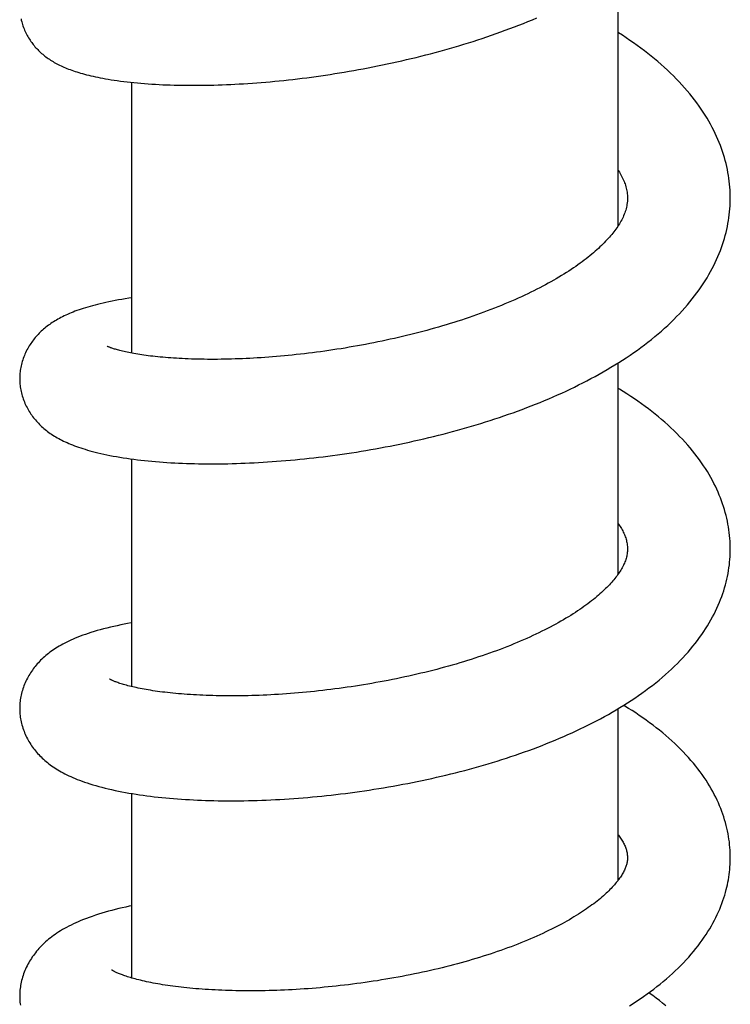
# Model space of a CAD drawing. Header units: millimetres. Extents: x 160 to 318, y 73 to 291.
# Tile 32 of 129: x 189.76 to 193.56, y 127.65 to 132.91. Entities that reach past the tile are written whole.
import ezdxf

# ---------------------------------------------------------------- set-up
doc = ezdxf.new("R2010")
doc.units = ezdxf.units.MM
doc.header["$LTSCALE"] = 30.734
doc.layers.get('0').update_dxf_attribs({"linetype": 'CONTINUOUS'})

msp = doc.modelspace()

# ---------------------------------------------------------------- linework, layer by layer
at = {"color": 7, "linetype": 'Continuous'}
for p, q in [((192.9596, 131.8062), (192.9596, 133.1456)), ((190.3596, 131.1256), (190.3596, 132.5723)), ((192.9596, 129.9452), (192.9596, 131.0736)), ((190.3596, 129.3439), (190.3596, 130.5602)), ((192.9596, 128.3096), (192.9596, 129.2262)), ((190.3596, 127.7873), (190.3596, 128.7728))]:
    msp.add_line(p, q, dxfattribs=at)
for points in [[(189.7667, 132.9117), (189.7684, 132.9042), (189.7703, 132.8966), (189.7725, 132.889), (189.7748, 132.8815), (189.7773, 132.874), (189.78, 132.8665), (189.7829, 132.8591), (189.786, 132.8518), (189.7892, 132.8446), (189.7926, 132.8375), (189.7961, 132.8305), (189.7997, 132.8237), (189.8035, 132.817), (189.8073, 132.8105), (189.8113, 132.8041), (189.8154, 132.7978), (189.8195, 132.7917), (189.8237, 132.7858), (189.828, 132.78), (189.8324, 132.7743), (189.8369, 132.7688), (189.8415, 132.7633), (189.8462, 132.758), (189.851, 132.7527), (189.856, 132.7475), (189.861, 132.7424), (189.8663, 132.7373), (189.8716, 132.7323), (189.8771, 132.7274), (189.8827, 132.7226), (189.8883, 132.7178), (189.8941, 132.7132), (189.9, 132.7087), (189.906, 132.7043), (189.9121, 132.6999), (189.9184, 132.6957), (189.9247, 132.6915), (189.9312, 132.6874), (189.9378, 132.6834), (189.9446, 132.6794), (189.9515, 132.6756), (189.9586, 132.6717), (189.9658, 132.668), (189.9731, 132.6644), (189.9806, 132.6608), (189.9882, 132.6573), (189.9961, 132.6538), (190.0041, 132.6504), (190.0123, 132.6471), (190.0207, 132.6438), (190.0292, 132.6405), (190.0381, 132.6373), (190.0471, 132.6342), (190.0563, 132.6311), (190.0658, 132.628), (190.0756, 132.625), (190.0856, 132.622), (190.0958, 132.6191), (190.1064, 132.6162), (190.1173, 132.6133), (190.1285, 132.6105), (190.1401, 132.6077), (190.152, 132.605), (190.1644, 132.6022), (190.1771, 132.5996), (190.1904, 132.5969), (190.2041, 132.5943), (190.2185, 132.5917), (190.2334, 132.5891), (190.2489, 132.5866), (190.265, 132.5841), (190.2816, 132.5817), (190.2987, 132.5794), (190.3162, 132.5772), (190.3341, 132.575), (190.3523, 132.573), (190.3707, 132.5711), (190.3893, 132.5694), (190.4081, 132.5677), (190.4271, 132.5662), (190.4462, 132.5648), (190.4655, 132.5635), (190.485, 132.5623), (190.5047, 132.5613), (190.5246, 132.5603), (190.5446, 132.5595), (190.5649, 132.5588), (190.5853, 132.5582), (190.6059, 132.5577), (190.6266, 132.5573), (190.6475, 132.5571), (190.6686, 132.5569), (190.6897, 132.5569), (190.7111, 132.5569), (190.7326, 132.5571), (190.7543, 132.5574), (190.7761, 132.5579), (190.7981, 132.5584), (190.8203, 132.559), (190.8426, 132.5598), (190.8651, 132.5607), (190.8878, 132.5617), (190.9106, 132.5628), (190.9336, 132.5641), (190.9568, 132.5655), (190.9802, 132.567), (191.0037, 132.5686), (191.0273, 132.5703), (191.0511, 132.5722), (191.075, 132.5742), (191.0991, 132.5763), (191.1233, 132.5785), (191.1476, 132.5809), (191.1719, 132.5834), (191.1964, 132.586), (191.221, 132.5888), (191.2457, 132.5916), (191.2704, 132.5946), (191.2952, 132.5977), (191.3201, 132.601), (191.345, 132.6044), (191.3699, 132.6079), (191.3949, 132.6115), (191.42, 132.6152), (191.445, 132.6191), (191.4702, 132.6231), (191.4954, 132.6273), (191.5206, 132.6316), (191.546, 132.636), (191.5714, 132.6405), (191.5968, 132.6452), (191.6224, 132.6501), (191.648, 132.6551), (191.6736, 132.6602), (191.6993, 132.6654), (191.725, 132.6708), (191.7507, 132.6764), (191.7765, 132.6821), (191.8022, 132.6879), (191.828, 132.6939), (191.8537, 132.7), (191.8794, 132.7062), (191.9051, 132.7126), (191.9307, 132.7191), (191.9563, 132.7257), (191.9819, 132.7325), (192.0073, 132.7394), (192.0328, 132.7464), (192.0581, 132.7536), (192.0834, 132.7609), (192.1086, 132.7684), (192.1337, 132.776), (192.1587, 132.7837), (192.1837, 132.7916), (192.2086, 132.7996), (192.2334, 132.8077), (192.2582, 132.816), (192.2828, 132.8245), (192.3075, 132.8331), (192.332, 132.8419), (192.3564, 132.8508), (192.3808, 132.8598), (192.405, 132.869), (192.4292, 132.8784), (192.4533, 132.8879), (192.4772, 132.8975), (192.501, 132.9073), (192.5247, 132.9172)], [(193.5595, 131.9541), (193.5594, 131.9651), (193.559, 131.9809), (193.5583, 131.9966), (193.5572, 132.0124), (193.5558, 132.0282), (193.5541, 132.044), (193.552, 132.0599), (193.5496, 132.0757), (193.5468, 132.0916), (193.5437, 132.1075), (193.5402, 132.1235), (193.5364, 132.1394), (193.5323, 132.1554), (193.5278, 132.1714), (193.5229, 132.1875), (193.5177, 132.2035), (193.5121, 132.2195), (193.5061, 132.2356), (193.4998, 132.2517), (193.4931, 132.2678), (193.486, 132.2839), (193.4785, 132.3), (193.4706, 132.3162), (193.4623, 132.3323), (193.4536, 132.3485), (193.4445, 132.3648), (193.4349, 132.381), (193.4249, 132.3973), (193.4145, 132.4136), (193.4036, 132.4299), (193.3923, 132.4462), (193.3805, 132.4625), (193.3683, 132.4787), (193.3556, 132.495), (193.3425, 132.5112), (193.329, 132.5274), (193.315, 132.5435), (193.3007, 132.5595), (193.2859, 132.5754), (193.2707, 132.5912), (193.2552, 132.6069), (193.2392, 132.6225), (193.223, 132.6379), (193.2064, 132.6532), (193.1894, 132.6683), (193.1721, 132.6833), (193.1546, 132.6981), (193.1367, 132.7127), (193.1184, 132.7272), (193.0999, 132.7415), (193.0811, 132.7557), (193.062, 132.7697), (193.0426, 132.7835), (193.0229, 132.7971), (193.0029, 132.8106), (192.9827, 132.824), (192.9623, 132.8371), (192.9596, 132.8388)], [(192.9596, 132.1038), (192.962, 132.1001), (192.9664, 132.093), (192.9706, 132.0859), (192.9746, 132.0788), (192.9784, 132.0718), (192.982, 132.0647), (192.9853, 132.0577), (192.9885, 132.0507), (192.9914, 132.0436), (192.9941, 132.0366), (192.9967, 132.0296), (192.999, 132.0225), (193.0011, 132.0153), (193.003, 132.0081), (193.0046, 132.0007), (193.0061, 131.9933), (193.0073, 131.9856), (193.0083, 131.9778), (193.009, 131.9697), (193.0094, 131.9614), (193.0095, 131.9542)], [(193.0095, 131.9542), (193.0094, 131.9463), (193.0089, 131.9374), (193.0081, 131.9288), (193.0069, 131.9206), (193.0056, 131.9127), (193.0039, 131.905), (193.0021, 131.8974), (192.9999, 131.8899), (192.9976, 131.8825), (192.995, 131.8751), (192.9921, 131.8677), (192.9891, 131.8603), (192.9858, 131.853), (192.9823, 131.8457), (192.9786, 131.8384), (192.9747, 131.8313), (192.9707, 131.8242), (192.9665, 131.8171), (192.9621, 131.8101), (192.9575, 131.803), (192.9527, 131.7959), (192.9477, 131.7888), (192.9425, 131.7817), (192.937, 131.7745), (192.9313, 131.7672), (192.9254, 131.7599), (192.9193, 131.7526), (192.913, 131.7453), (192.9065, 131.7379), (192.8998, 131.7306), (192.8928, 131.7233), (192.8857, 131.7159), (192.8783, 131.7085), (192.8706, 131.701), (192.8626, 131.6934), (192.8544, 131.6857), (192.8459, 131.678), (192.8371, 131.6702), (192.8279, 131.6624), (192.8185, 131.6545), (192.8088, 131.6465), (192.7988, 131.6385), (192.7885, 131.6304), (192.778, 131.6223), (192.7671, 131.6141), (192.7559, 131.6059), (192.7445, 131.5977), (192.7327, 131.5895), (192.7207, 131.5813), (192.7084, 131.573), (192.6958, 131.5647), (192.683, 131.5565), (192.6699, 131.5482), (192.6565, 131.54), (192.6429, 131.5317), (192.629, 131.5235), (192.6149, 131.5154), (192.6005, 131.5072), (192.5859, 131.4991), (192.5711, 131.491), (192.5561, 131.483), (192.5409, 131.4751), (192.5254, 131.4671), (192.5096, 131.4592), (192.4935, 131.4513), (192.477, 131.4433), (192.4602, 131.4353), (192.443, 131.4274), (192.4256, 131.4195), (192.408, 131.4116), (192.3902, 131.4038), (192.3722, 131.3961), (192.354, 131.3885), (192.3356, 131.3809), (192.317, 131.3734), (192.2982, 131.3659), (192.2792, 131.3586), (192.2601, 131.3513), (192.2408, 131.3441), (192.2213, 131.337), (192.2018, 131.33), (192.182, 131.3231), (192.1622, 131.3162), (192.1422, 131.3095), (192.1221, 131.3029), (192.1019, 131.2963), (192.0816, 131.2899), (192.0612, 131.2835), (192.0407, 131.2773), (192.02, 131.2712), (191.9992, 131.2651), (191.9783, 131.2591), (191.9573, 131.2532), (191.9361, 131.2474), (191.9148, 131.2417), (191.8934, 131.2361), (191.8719, 131.2306), (191.8503, 131.2252), (191.8286, 131.2199), (191.8069, 131.2147), (191.785, 131.2096), (191.7631, 131.2046), (191.7412, 131.1997), (191.7193, 131.1949), (191.6973, 131.1903), (191.6754, 131.1857), (191.6534, 131.1813), (191.6314, 131.1769), (191.6094, 131.1727), (191.5875, 131.1686), (191.5655, 131.1646), (191.5436, 131.1607), (191.5216, 131.157), (191.4997, 131.1533), (191.4778, 131.1497), (191.4559, 131.1463), (191.4341, 131.143), (191.4122, 131.1398), (191.3904, 131.1366), (191.3686, 131.1336), (191.3469, 131.1307), (191.3252, 131.128), (191.3035, 131.1253), (191.2819, 131.1227), (191.2603, 131.1202), (191.2388, 131.1179), (191.2174, 131.1156), (191.1961, 131.1135), (191.1749, 131.1115), (191.1537, 131.1095), (191.1327, 131.1077), (191.1119, 131.106), (191.0911, 131.1044), (191.0705, 131.1029), (191.0501, 131.1016), (191.0299, 131.1003), (191.0098, 131.0991), (190.9899, 131.098), (190.9702, 131.0971), (190.9506, 131.0962), (190.9312, 131.0954), (190.912, 131.0948), (190.8929, 131.0942), (190.874, 131.0937), (190.8552, 131.0933), (190.8365, 131.093), (190.8181, 131.0928), (190.7998, 131.0927), (190.7818, 131.0927), (190.7639, 131.0928), (190.7462, 131.093), (190.7287, 131.0932), (190.7115, 131.0936), (190.6944, 131.094), (190.6776, 131.0945), (190.6611, 131.0951), (190.6448, 131.0957), (190.6288, 131.0965), (190.613, 131.0973), (190.5976, 131.0982), (190.5824, 131.0991), (190.5675, 131.1002), (190.5529, 131.1012), (190.5386, 131.1024), (190.5246, 131.1036), (190.5109, 131.1049), (190.4976, 131.1062), (190.4845, 131.1075), (190.4718, 131.1089), (190.4594, 131.1104), (190.4472, 131.1119), (190.4354, 131.1135), (190.4238, 131.1151), (190.4125, 131.1167), (190.4015, 131.1184), (190.3908, 131.1201), (190.3805, 131.1218), (190.3705, 131.1236), (190.3608, 131.1253), (190.3514, 131.1271), (190.3424, 131.1289), (190.3338, 131.1307), (190.3255, 131.1325), (190.3175, 131.1343), (190.3099, 131.1361), (190.3027, 131.1379), (190.2958, 131.1396), (190.2892, 131.1413), (190.283, 131.143), (190.2772, 131.1447), (190.2717, 131.1463), (190.2666, 131.1479), (190.2618, 131.1494), (190.2573, 131.1509), (190.2532, 131.1523), (190.2494, 131.1537), (190.2459, 131.155), (190.2427, 131.1562), (190.2399, 131.1573)], [(193.1558, 131.2141), (193.1736, 131.2289), (193.191, 131.244), (193.2081, 131.2591), (193.2248, 131.2744), (193.2411, 131.2898), (193.2569, 131.3053), (193.2724, 131.3208), (193.2874, 131.3364), (193.302, 131.3521), (193.3161, 131.3678), (193.3298, 131.3837), (193.3431, 131.3995), (193.356, 131.4155), (193.3686, 131.4316), (193.3807, 131.4477), (193.3924, 131.4639), (193.4037, 131.4802), (193.4146, 131.4965), (193.425, 131.5128), (193.435, 131.529), (193.4446, 131.5453), (193.4538, 131.5616), (193.4625, 131.5779), (193.4709, 131.5941), (193.4788, 131.6103), (193.4864, 131.6265), (193.4935, 131.6427), (193.5002, 131.6589), (193.5066, 131.675), (193.5126, 131.6911), (193.5181, 131.7071), (193.5234, 131.7231), (193.5282, 131.7391), (193.5327, 131.755), (193.5368, 131.7708), (193.5406, 131.7867), (193.544, 131.8025), (193.547, 131.8182), (193.5497, 131.8339), (193.5521, 131.8495), (193.5542, 131.8652), (193.5559, 131.8808), (193.5573, 131.8964), (193.5583, 131.9121), (193.559, 131.9278), (193.5594, 131.9435), (193.5595, 131.9541)], [(190.3596, 131.4212), (190.3428, 131.4188), (190.3243, 131.416), (190.3061, 131.413), (190.2882, 131.4099), (190.2707, 131.4068), (190.2537, 131.4035), (190.2371, 131.4002), (190.221, 131.3968), (190.2055, 131.3934), (190.1906, 131.3899), (190.1763, 131.3864), (190.1624, 131.3829), (190.149, 131.3793), (190.1361, 131.3757), (190.1236, 131.3721), (190.1114, 131.3684), (190.0996, 131.3647), (190.0881, 131.3609), (190.0769, 131.3571), (190.066, 131.3532), (190.0553, 131.3493), (190.045, 131.3453), (190.0349, 131.3413), (190.0252, 131.3372), (190.0157, 131.333), (190.0064, 131.3288), (189.9975, 131.3246), (189.9887, 131.3204), (189.9803, 131.316), (189.972, 131.3117), (189.964, 131.3072), (189.9562, 131.3028), (189.9486, 131.2982), (189.9412, 131.2937), (189.934, 131.289), (189.927, 131.2843), (189.9201, 131.2795), (189.9133, 131.2747), (189.9066, 131.2697), (189.9001, 131.2646), (189.8937, 131.2594), (189.8874, 131.254), (189.8813, 131.2486), (189.8753, 131.2431), (189.8694, 131.2376), (189.8638, 131.232), (189.8583, 131.2263), (189.853, 131.2206), (189.8478, 131.2148), (189.8427, 131.2089), (189.8378, 131.2029), (189.833, 131.1969), (189.8284, 131.1907), (189.8238, 131.1844), (189.8194, 131.1779), (189.815, 131.1713), (189.8108, 131.1646), (189.8066, 131.1577), (189.8026, 131.1506), (189.7987, 131.1434), (189.7949, 131.136), (189.7913, 131.1284), (189.7878, 131.1208), (189.7846, 131.1131), (189.7815, 131.1053), (189.7786, 131.0974), (189.7759, 131.0895), (189.7734, 131.0815), (189.7711, 131.0736), (189.769, 131.0656), (189.7672, 131.0576), (189.7655, 131.0497), (189.7641, 131.0417), (189.7629, 131.0338), (189.7618, 131.026), (189.761, 131.0182), (189.7604, 131.0104), (189.7599, 131.0027), (189.7597, 130.9951), (189.7597, 130.9895)], [(189.7597, 130.9895), (189.7597, 130.984), (189.7599, 130.9763), (189.7604, 130.9686), (189.761, 130.9608), (189.7618, 130.9529), (189.7629, 130.945), (189.7641, 130.9371), (189.7656, 130.9291), (189.7672, 130.9212), (189.7691, 130.9132), (189.7712, 130.9051), (189.7735, 130.8971), (189.776, 130.8892), (189.7787, 130.8812), (189.7816, 130.8733), (189.7847, 130.8655), (189.788, 130.8577), (189.7915, 130.8501), (189.7951, 130.8426), (189.7989, 130.8352), (189.8028, 130.8279), (189.8068, 130.8208), (189.811, 130.8138), (189.8154, 130.807), (189.8198, 130.8003), (189.8244, 130.7937), (189.829, 130.7873), (189.8338, 130.781), (189.8388, 130.7748), (189.8438, 130.7687), (189.849, 130.7627), (189.8543, 130.7568), (189.8597, 130.751), (189.8654, 130.7453), (189.8711, 130.7396), (189.8771, 130.734), (189.8832, 130.7284), (189.8895, 130.723), (189.8959, 130.7177), (189.9025, 130.7124), (189.9092, 130.7073), (189.916, 130.7022), (189.923, 130.6973), (189.9302, 130.6924), (189.9376, 130.6876), (189.9451, 130.6829), (189.9528, 130.6782), (189.9607, 130.6736), (189.9688, 130.6691), (189.9771, 130.6647), (189.9857, 130.6603), (189.9944, 130.656), (190.0034, 130.6518), (190.0127, 130.6476), (190.0222, 130.6435), (190.0321, 130.6394), (190.0422, 130.6353), (190.0526, 130.6313), (190.0633, 130.6274), (190.0744, 130.6235), (190.0857, 130.6196), (190.0974, 130.6158), (190.1096, 130.612), (190.1221, 130.6083), (190.1352, 130.6046), (190.1488, 130.6009), (190.1629, 130.5972), (190.1777, 130.5935), (190.1931, 130.5899), (190.209, 130.5863), (190.2255, 130.5828), (190.2424, 130.5794), (190.2596, 130.5761), (190.2772, 130.5729), (190.2952, 130.5699), (190.3134, 130.5669), (190.3319, 130.5641), (190.3507, 130.5614), (190.3696, 130.5589), (190.3888, 130.5565), (190.408, 130.5542), (190.4275, 130.5521), (190.447, 130.5501), (190.4667, 130.5482), (190.4866, 130.5464), (190.5066, 130.5448), (190.5268, 130.5433), (190.5472, 130.5419), (190.5678, 130.5406), (190.5886, 130.5395), (190.6095, 130.5384), (190.6306, 130.5375), (190.6519, 130.5367), (190.6733, 130.536), (190.6948, 130.5355), (190.7165, 130.535), (190.7382, 130.5347), (190.7602, 130.5345), (190.7823, 130.5344), (190.8045, 130.5345), (190.8269, 130.5346), (190.8496, 130.5349), (190.8724, 130.5353), (190.8953, 130.5358), (190.9185, 130.5365), (190.9418, 130.5372), (190.9653, 130.5381), (190.9889, 130.5391), (191.0127, 130.5403), (191.0367, 130.5415), (191.0608, 130.5429), (191.085, 130.5444), (191.1093, 130.5461), (191.1337, 130.5479), (191.1583, 130.5498), (191.1829, 130.5518), (191.2077, 130.554), (191.2325, 130.5562), (191.2574, 130.5587), (191.2824, 130.5612), (191.3074, 130.5639), (191.3325, 130.5667), (191.3576, 130.5696), (191.3827, 130.5726), (191.4079, 130.5758), (191.4331, 130.5791), (191.4583, 130.5826), (191.4836, 130.5861), (191.509, 130.5898), (191.5344, 130.5937), (191.5599, 130.5977), (191.5855, 130.6018), (191.6112, 130.6061), (191.6369, 130.6105), (191.6627, 130.6151), (191.6885, 130.6198), (191.7144, 130.6246), (191.7403, 130.6296), (191.7662, 130.6347), (191.7921, 130.64), (191.818, 130.6454), (191.8439, 130.6509), (191.8697, 130.6566), (191.8956, 130.6624), (191.9213, 130.6684), (191.9471, 130.6745), (191.9728, 130.6807), (191.9984, 130.687), (192.0239, 130.6935), (192.0494, 130.7002), (192.0748, 130.7069), (192.1001, 130.7138), (192.1254, 130.7209), (192.1505, 130.728), (192.1756, 130.7353), (192.2005, 130.7428), (192.2254, 130.7504), (192.2503, 130.7581), (192.275, 130.766), (192.2998, 130.7741), (192.3244, 130.7823), (192.349, 130.7906), (192.3735, 130.7992), (192.398, 130.8078), (192.4223, 130.8166), (192.4465, 130.8256), (192.4706, 130.8347), (192.4946, 130.844), (192.5184, 130.8534), (192.5421, 130.863), (192.5656, 130.8727), (192.589, 130.8825), (192.6122, 130.8925), (192.6352, 130.9026), (192.6581, 130.9129), (192.6809, 130.9233), (192.7034, 130.9339), (192.7259, 130.9447), (192.7482, 130.9557), (192.7704, 130.9668), (192.7925, 130.9782), (192.8144, 130.9897), (192.8362, 131.0014), (192.8577, 131.0133), (192.8791, 131.0254), (192.9003, 131.0377), (192.9213, 131.0501), (192.9421, 131.0627), (192.9627, 131.0755), (192.983, 131.0885), (193.0032, 131.1017), (193.0231, 131.115), (193.0428, 131.1286), (193.0623, 131.1424), (193.0816, 131.1564), (193.1006, 131.1705), (193.1193, 131.1849), (193.1377, 131.1994), (193.1558, 131.2141)], [(190.2399, 131.1573), (190.2374, 131.1583), (190.2351, 131.1593), (190.2332, 131.1601), (190.2315, 131.1609), (190.2301, 131.1616), (190.2289, 131.1621), (190.2279, 131.1626), (190.2272, 131.163), (190.2267, 131.1633), (190.2266, 131.1633)], [(193.5595, 130.0798), (193.5594, 130.0905), (193.559, 130.1058), (193.5583, 130.121), (193.5572, 130.1363), (193.5559, 130.1515), (193.5541, 130.1668), (193.5521, 130.1822), (193.5497, 130.1975), (193.547, 130.2129), (193.5439, 130.2283), (193.5405, 130.2438), (193.5368, 130.2592), (193.5327, 130.2747), (193.5282, 130.2902), (193.5234, 130.3057), (193.5183, 130.3212), (193.5127, 130.3368), (193.5069, 130.3523), (193.5006, 130.3679), (193.494, 130.3835), (193.487, 130.399), (193.4796, 130.4146), (193.4718, 130.4302), (193.4637, 130.4459), (193.4551, 130.4615), (193.4461, 130.4772), (193.4366, 130.4929), (193.4268, 130.5087), (193.4164, 130.5245), (193.4057, 130.5402), (193.3944, 130.556), (193.3828, 130.5718), (193.3706, 130.5876), (193.3581, 130.6034), (193.3451, 130.6191), (193.3316, 130.6347), (193.3177, 130.6504), (193.3034, 130.6659), (193.2886, 130.6813), (193.2735, 130.6967), (193.258, 130.7119), (193.2421, 130.727), (193.2258, 130.742), (193.2092, 130.7567), (193.1923, 130.7713), (193.1752, 130.7857), (193.1577, 130.8), (193.1399, 130.814), (193.1218, 130.8279), (193.1034, 130.8416), (193.0847, 130.8552), (193.0657, 130.8687), (193.0464, 130.882), (193.0267, 130.8951), (193.0069, 130.908), (192.9867, 130.9208), (192.9664, 130.9334), (192.9596, 130.9375)], [(192.9596, 130.2162), (192.9619, 130.2128), (192.966, 130.2067), (192.97, 130.2005), (192.9738, 130.1944), (192.9775, 130.1882), (192.9809, 130.182), (192.9842, 130.1758), (192.9874, 130.1695), (192.9903, 130.1633), (192.993, 130.1571), (192.9955, 130.151), (192.9978, 130.1448), (193, 130.1386), (193.0019, 130.1324), (193.0036, 130.1261), (193.0051, 130.1198), (193.0064, 130.1134), (193.0075, 130.1068), (193.0084, 130.1001), (193.009, 130.0933), (193.0094, 130.0861), (193.0095, 130.0799)], [(193.0095, 130.0799), (193.0094, 130.0738), (193.009, 130.0667), (193.0084, 130.06), (193.0076, 130.0535), (193.0065, 130.0472), (193.0053, 130.0411), (193.0038, 130.035), (193.0021, 130.0289), (193.0002, 130.0229), (192.9982, 130.0168), (192.9959, 130.0107), (192.9934, 130.0046), (192.9906, 129.9984), (192.9877, 129.9922), (192.9846, 129.9859), (192.9812, 129.9796), (192.9776, 129.9733), (192.9739, 129.9669), (192.9699, 129.9606), (192.9658, 129.9542), (192.9614, 129.9478), (192.9569, 129.9414), (192.9522, 129.935), (192.9473, 129.9285), (192.9421, 129.9219), (192.9367, 129.9153), (192.9311, 129.9086), (192.9252, 129.9018), (192.9191, 129.895), (192.9128, 129.8882), (192.9063, 129.8814), (192.8996, 129.8745), (192.8926, 129.8676), (192.8854, 129.8606), (192.878, 129.8536), (192.8703, 129.8465), (192.8623, 129.8394), (192.854, 129.8321), (192.8454, 129.8248), (192.8364, 129.8174), (192.8272, 129.8099), (192.8177, 129.8024), (192.8078, 129.7948), (192.7977, 129.7872), (192.7873, 129.7795), (192.7766, 129.7718), (192.7656, 129.764), (192.7543, 129.7562), (192.7427, 129.7484), (192.7308, 129.7406), (192.7186, 129.7328), (192.7061, 129.7249), (192.6934, 129.717), (192.6803, 129.7092), (192.6671, 129.7014), (192.6535, 129.6935), (192.6398, 129.6858), (192.6258, 129.678), (192.6115, 129.6703), (192.597, 129.6626), (192.5823, 129.6549), (192.5672, 129.6473), (192.5519, 129.6396), (192.5363, 129.632), (192.5203, 129.6244), (192.5041, 129.6168), (192.4876, 129.6092), (192.4708, 129.6016), (192.4538, 129.5941), (192.4365, 129.5867), (192.419, 129.5793), (192.4013, 129.5719), (192.3833, 129.5647), (192.3652, 129.5575), (192.3468, 129.5503), (192.3282, 129.5432), (192.3095, 129.5362), (192.2906, 129.5293), (192.2714, 129.5225), (192.2522, 129.5157), (192.2328, 129.5091), (192.2132, 129.5025), (192.1935, 129.496), (192.1736, 129.4896), (192.1537, 129.4833), (192.1336, 129.4771), (192.1134, 129.471), (192.093, 129.465), (192.0726, 129.4591), (192.0521, 129.4533), (192.0315, 129.4475), (192.0107, 129.4419), (191.9898, 129.4364), (191.9688, 129.431), (191.9477, 129.4256), (191.9264, 129.4204), (191.905, 129.4152), (191.8835, 129.4102), (191.8618, 129.4052), (191.8402, 129.4003), (191.8184, 129.3956), (191.7966, 129.3909), (191.7747, 129.3864), (191.7527, 129.3819), (191.7307, 129.3776), (191.7087, 129.3734), (191.6867, 129.3693), (191.6647, 129.3653), (191.6427, 129.3614), (191.6206, 129.3576), (191.5986, 129.354), (191.5766, 129.3504), (191.5547, 129.347), (191.5327, 129.3437), (191.5108, 129.3405), (191.489, 129.3374), (191.4671, 129.3344), (191.4452, 129.3315), (191.4234, 129.3288), (191.4016, 129.3261), (191.3798, 129.3236), (191.3581, 129.3212), (191.3364, 129.3188), (191.3147, 129.3166), (191.2931, 129.3145), (191.2715, 129.3125), (191.25, 129.3106), (191.2285, 129.3088), (191.2072, 129.3071), (191.1859, 129.3056), (191.1648, 129.3041), (191.1438, 129.3028), (191.1229, 129.3015), (191.1022, 129.3004), (191.0816, 129.2993), (191.0612, 129.2984), (191.0409, 129.2976), (191.0208, 129.2969), (191.0009, 129.2963), (190.9811, 129.2958), (190.9615, 129.2953), (190.942, 129.295), (190.9227, 129.2948), (190.9036, 129.2947), (190.8847, 129.2947), (190.8659, 129.2947), (190.8473, 129.2949), (190.8289, 129.2952), (190.8107, 129.2955), (190.7927, 129.2959), (190.7748, 129.2965), (190.7572, 129.2971), (190.7397, 129.2978), (190.7225, 129.2986), (190.7055, 129.2994), (190.6888, 129.3004), (190.6723, 129.3014), (190.656, 129.3025), (190.64, 129.3037), (190.6243, 129.3049), (190.6089, 129.3063), (190.5938, 129.3076), (190.579, 129.3091), (190.5644, 129.3106), (190.5502, 129.3121), (190.5363, 129.3137), (190.5227, 129.3154), (190.5094, 129.3171), (190.4964, 129.3189), (190.4837, 129.3207), (190.4713, 129.3225), (190.4591, 129.3244), (190.4473, 129.3264), (190.4358, 129.3283), (190.4246, 129.3303), (190.4137, 129.3324), (190.4031, 129.3344), (190.3928, 129.3365), (190.3829, 129.3386), (190.3732, 129.3407), (190.364, 129.3429), (190.355, 129.345), (190.3464, 129.3471), (190.3381, 129.3492), (190.3302, 129.3513), (190.3227, 129.3534), (190.3155, 129.3555), (190.3086, 129.3575), (190.3021, 129.3595), (190.2959, 129.3615), (190.2901, 129.3634), (190.2846, 129.3653), (190.2794, 129.3672), (190.2746, 129.3689), (190.2702, 129.3706), (190.2661, 129.3722), (190.2624, 129.3738), (190.259, 129.3752), (190.2559, 129.3765)], [(193.229, 129.4229), (193.2452, 129.4377), (193.2609, 129.4527), (193.2763, 129.4678), (193.2912, 129.4829), (193.3057, 129.4982), (193.3198, 129.5134), (193.3334, 129.5288), (193.3466, 129.5442), (193.3594, 129.5597), (193.3718, 129.5752), (193.3837, 129.5908), (193.3953, 129.6064), (193.4064, 129.6221), (193.4171, 129.6378), (193.4274, 129.6535), (193.4373, 129.6693), (193.4467, 129.685), (193.4557, 129.7007), (193.4643, 129.7164), (193.4725, 129.7321), (193.4803, 129.7478), (193.4877, 129.7634), (193.4947, 129.7791), (193.5014, 129.7946), (193.5076, 129.8102), (193.5134, 129.8257), (193.5189, 129.8412), (193.524, 129.8566), (193.5288, 129.872), (193.5332, 129.8874), (193.5372, 129.9027), (193.5409, 129.918), (193.5443, 129.9333), (193.5473, 129.9485), (193.5499, 129.9637), (193.5523, 129.9788), (193.5543, 129.994), (193.5559, 130.0091), (193.5573, 130.0242), (193.5583, 130.0393), (193.559, 130.0544), (193.5594, 130.0695), (193.5595, 130.0798)], [(190.3596, 129.6848), (190.3556, 129.6841), (190.3369, 129.6808), (190.3183, 129.6773), (190.2998, 129.6736), (190.2813, 129.6698), (190.2629, 129.6658), (190.2445, 129.6616), (190.2263, 129.6572), (190.2084, 129.6527), (190.1908, 129.648), (190.1736, 129.6432), (190.157, 129.6383), (190.1409, 129.6333), (190.1255, 129.6283), (190.1107, 129.6233), (190.0965, 129.6182), (190.0828, 129.6131), (190.0697, 129.608), (190.0571, 129.6029), (190.0449, 129.5977), (190.0332, 129.5925), (190.0219, 129.5872), (190.0109, 129.5819), (190.0004, 129.5766), (189.9903, 129.5713), (189.9806, 129.5659), (189.9713, 129.5606), (189.9623, 129.5552), (189.9537, 129.5498), (189.9453, 129.5444), (189.9371, 129.5388), (189.929, 129.5332), (189.9212, 129.5275), (189.9136, 129.5216), (189.9061, 129.5157), (189.8988, 129.5097), (189.8918, 129.5036), (189.8849, 129.4974), (189.8782, 129.4911), (189.8717, 129.4848), (189.8655, 129.4784), (189.8594, 129.472), (189.8536, 129.4655), (189.848, 129.459), (189.8426, 129.4525), (189.8374, 129.4458), (189.8323, 129.4392), (189.8274, 129.4324), (189.8226, 129.4255), (189.8179, 129.4184), (189.8134, 129.4113), (189.809, 129.4039), (189.8048, 129.3965), (189.8007, 129.3889), (189.7967, 129.3811), (189.7929, 129.3732), (189.7893, 129.3652), (189.7858, 129.3571), (189.7825, 129.3489), (189.7795, 129.3406), (189.7767, 129.3323), (189.7741, 129.3239), (189.7717, 129.3156), (189.7695, 129.3073), (189.7675, 129.2989), (189.7658, 129.2906), (189.7643, 129.2823), (189.763, 129.274), (189.7619, 129.2658), (189.7611, 129.2576), (189.7604, 129.2495), (189.76, 129.2415), (189.7597, 129.2335), (189.7597, 129.2275)], [(189.7597, 129.2275), (189.7597, 129.2217), (189.76, 129.2137), (189.7604, 129.2056), (189.7611, 129.1974), (189.7619, 129.1892), (189.763, 129.1809), (189.7643, 129.1726), (189.7658, 129.1643), (189.7676, 129.1559), (189.7696, 129.1475), (189.7717, 129.1392), (189.7742, 129.1308), (189.7768, 129.1224), (189.7796, 129.1141), (189.7827, 129.1058), (189.786, 129.0976), (189.7894, 129.0894), (189.7931, 129.0814), (189.7969, 129.0735), (189.8009, 129.0656), (189.8051, 129.058), (189.8094, 129.0504), (189.8138, 129.043), (189.8185, 129.0357), (189.8233, 129.0285), (189.8282, 129.0214), (189.8333, 129.0144), (189.8386, 129.0076), (189.844, 129.0008), (189.8495, 128.9941), (189.8553, 128.9875), (189.8612, 128.9811), (189.8673, 128.9746), (189.8736, 128.9683), (189.88, 128.9621), (189.8867, 128.9559), (189.8935, 128.9498), (189.9005, 128.9438), (189.9078, 128.9379), (189.9152, 128.9321), (189.9228, 128.9264), (189.9306, 128.9207), (189.9386, 128.9152), (189.9468, 128.9097), (189.9553, 128.9043), (189.964, 128.899), (189.973, 128.8937), (189.9822, 128.8885), (189.9917, 128.8833), (190.0015, 128.8782), (190.0117, 128.8732), (190.0221, 128.8682), (190.0329, 128.8632), (190.0441, 128.8583), (190.0556, 128.8534), (190.0677, 128.8486), (190.0801, 128.8438), (190.0931, 128.839), (190.1066, 128.8342), (190.1206, 128.8294), (190.1352, 128.8247), (190.1503, 128.82), (190.166, 128.8154), (190.1821, 128.8109), (190.1988, 128.8064), (190.2159, 128.8021), (190.2335, 128.7978), (190.2514, 128.7937), (190.2695, 128.7897), (190.2879, 128.7859), (190.3064, 128.7822), (190.325, 128.7788), (190.3438, 128.7754), (190.3627, 128.7723), (190.3817, 128.7692), (190.4009, 128.7663), (190.4203, 128.7636), (190.4399, 128.7609), (190.4596, 128.7584), (190.4796, 128.7561), (190.4997, 128.7538), (190.52, 128.7517), (190.5405, 128.7497), (190.5612, 128.7478), (190.582, 128.746), (190.603, 128.7444), (190.6241, 128.7429), (190.6454, 128.7415), (190.6669, 128.7402), (190.6884, 128.7391), (190.7101, 128.7381), (190.732, 128.7372), (190.754, 128.7364), (190.7761, 128.7357), (190.7984, 128.7352), (190.8208, 128.7348), (190.8434, 128.7345), (190.8662, 128.7343), (190.8891, 128.7342), (190.9122, 128.7343), (190.9355, 128.7345), (190.9589, 128.7348), (190.9825, 128.7353), (191.0062, 128.7358), (191.0301, 128.7365), (191.0541, 128.7373), (191.0782, 128.7383), (191.1025, 128.7393), (191.1269, 128.7405), (191.1514, 128.7419), (191.1759, 128.7433), (191.2006, 128.7449), (191.2253, 128.7466), (191.2502, 128.7484), (191.2751, 128.7504), (191.3, 128.7525), (191.325, 128.7547), (191.35, 128.7571), (191.375, 128.7595), (191.4001, 128.7621), (191.4253, 128.7649), (191.4504, 128.7677), (191.4757, 128.7707), (191.501, 128.7738), (191.5263, 128.7771), (191.5517, 128.7805), (191.5772, 128.784), (191.6027, 128.7877), (191.6283, 128.7915), (191.654, 128.7955), (191.6797, 128.7996), (191.7054, 128.8038), (191.7312, 128.8082), (191.757, 128.8127), (191.7827, 128.8174), (191.8085, 128.8222), (191.8343, 128.8271), (191.86, 128.8322), (191.8858, 128.8374), (191.9114, 128.8427), (191.9371, 128.8482), (191.9627, 128.8538), (191.9882, 128.8595), (192.0137, 128.8654), (192.039, 128.8714), (192.0644, 128.8776), (192.0896, 128.8838), (192.1148, 128.8903), (192.1399, 128.8968), (192.1649, 128.9035), (192.1898, 128.9103), (192.2146, 128.9173), (192.2394, 128.9244), (192.264, 128.9317), (192.2886, 128.9391), (192.3132, 128.9466), (192.3376, 128.9543), (192.362, 128.9622), (192.3864, 128.9702), (192.4106, 128.9783), (192.4347, 128.9866), (192.4588, 128.9951), (192.4827, 129.0037), (192.5064, 129.0124), (192.53, 129.0213), (192.5535, 129.0304), (192.5768, 129.0395), (192.6, 129.0488), (192.623, 129.0583), (192.6458, 129.0679), (192.6684, 129.0776), (192.6909, 129.0875), (192.7132, 129.0976), (192.7354, 129.1078), (192.7574, 129.1181), (192.7792, 129.1287), (192.8009, 129.1394), (192.8225, 129.1503), (192.844, 129.1614), (192.8652, 129.1727), (192.8864, 129.1841), (192.9073, 129.1958), (192.9281, 129.2076), (192.9487, 129.2197), (192.9691, 129.2319), (192.9893, 129.2444), (193.0093, 129.257), (193.0291, 129.2698), (193.0487, 129.2828), (193.068, 129.296), (193.0871, 129.3094), (193.1059, 129.323), (193.1245, 129.3368), (193.1427, 129.3507), (193.1607, 129.3649), (193.1783, 129.3791), (193.1955, 129.3936), (193.2125, 129.4082), (193.229, 129.4229)], [(190.2559, 129.3765), (190.2531, 129.3778), (190.2506, 129.379), (190.2484, 129.38), (190.2464, 129.381), (190.2447, 129.3819), (190.2433, 129.3826), (190.2421, 129.3833), (190.2411, 129.3838), (190.2404, 129.3843), (190.2399, 129.3846), (190.2395, 129.3848), (190.2394, 129.3848)], [(193.5595, 128.4302), (193.5594, 128.4406), (193.559, 128.4553), (193.5583, 128.4699), (193.5573, 128.4846), (193.5559, 128.4993), (193.5543, 128.5141), (193.5523, 128.5288), (193.5499, 128.5436), (193.5473, 128.5584), (193.5443, 128.5733), (193.541, 128.5881), (193.5373, 128.603), (193.5333, 128.6179), (193.529, 128.6329), (193.5243, 128.6479), (193.5192, 128.6628), (193.5138, 128.6778), (193.5081, 128.6929), (193.5019, 128.7079), (193.4954, 128.7229), (193.4886, 128.738), (193.4813, 128.7531), (193.4737, 128.7681), (193.4657, 128.7832), (193.4573, 128.7983), (193.4485, 128.8134), (193.4392, 128.8285), (193.4295, 128.8437), (193.4194, 128.8589), (193.4088, 128.8741), (193.3978, 128.8893), (193.3863, 128.9045), (193.3744, 128.9197), (193.362, 128.9349), (193.3492, 128.9501), (193.3359, 128.9652), (193.3222, 128.9803), (193.308, 128.9953), (193.2935, 129.0102), (193.2785, 129.025), (193.2632, 129.0397), (193.2475, 129.0542), (193.2314, 129.0686), (193.215, 129.0828), (193.1982, 129.0969), (193.1812, 129.1108), (193.1638, 129.1245), (193.1461, 129.1381), (193.1281, 129.1515), (193.1099, 129.1647), (193.0914, 129.1777), (193.0726, 129.1906), (193.0535, 129.2033), (193.0341, 129.2158), (193.0145, 129.2281), (192.9947, 129.2403), (192.9886, 129.2439)], [(192.9596, 128.5529), (192.9612, 128.5507), (192.9653, 128.5452), (192.9692, 128.5396), (192.9729, 128.5342), (192.9765, 128.5287), (192.9799, 128.5232), (192.9832, 128.5177), (192.9862, 128.5123), (192.989, 128.507), (192.9917, 128.5017), (192.9941, 128.4965), (192.9964, 128.4914), (192.9985, 128.4863), (193.0003, 128.4813), (193.002, 128.4764), (193.0035, 128.4714), (193.0049, 128.4665), (193.0061, 128.4615), (193.0071, 128.4565), (193.008, 128.4514), (193.0086, 128.4462), (193.0091, 128.4408), (193.0094, 128.4352), (193.0095, 128.4303)], [(193.0095, 128.4303), (193.0095, 128.4266), (193.0093, 128.4217), (193.0089, 128.4168), (193.0083, 128.4117), (193.0075, 128.4065), (193.0065, 128.4013)], [(193.541, 128.2729), (193.5438, 128.2851), (193.5466, 128.2987), (193.5491, 128.3123), (193.5514, 128.326), (193.5534, 128.3396), (193.5551, 128.3533), (193.5565, 128.3669), (193.5577, 128.3805), (193.5585, 128.3942), (193.5591, 128.4077), (193.5594, 128.4213), (193.5595, 128.4302)], [(193.0065, 128.4013), (193.0055, 128.397), (193.0043, 128.3924), (193.0029, 128.3878), (193.0014, 128.3831), (192.9996, 128.3784), (192.9977, 128.3735), (192.9956, 128.3686), (192.9933, 128.3636), (192.9907, 128.3585), (192.988, 128.3533), (192.9851, 128.348), (192.982, 128.3426), (192.9787, 128.3372), (192.9751, 128.3316), (192.9714, 128.326), (192.9675, 128.3204), (192.9633, 128.3146), (192.959, 128.3088), (192.9544, 128.303), (192.9496, 128.297), (192.9446, 128.291), (192.9394, 128.2849), (192.9339, 128.2787), (192.9281, 128.2725), (192.9221, 128.2661), (192.9158, 128.2596), (192.9093, 128.2531), (192.9025, 128.2465), (192.8955, 128.2399), (192.8882, 128.2331), (192.8806, 128.2264), (192.8727, 128.2195), (192.8645, 128.2126), (192.8561, 128.2056), (192.8473, 128.1986), (192.8384, 128.1915), (192.8292, 128.1844), (192.8197, 128.1774), (192.81, 128.1703), (192.8002, 128.1633), (192.7901, 128.1563), (192.7798, 128.1492), (192.7692, 128.1422), (192.7583, 128.1351), (192.747, 128.128), (192.7355, 128.1208), (192.7236, 128.1136), (192.7114, 128.1063), (192.6989, 128.099), (192.6861, 128.0917), (192.673, 128.0844), (192.6595, 128.0771), (192.6458, 128.0698), (192.6318, 128.0624), (192.6174, 128.0551), (192.6028, 128.0478), (192.5879, 128.0405), (192.5727, 128.0332), (192.5572, 128.0258), (192.5412, 128.0185), (192.525, 128.0112), (192.5084, 128.0039), (192.4916, 127.9967), (192.4747, 127.9895), (192.4575, 127.9824), (192.4402, 127.9754), (192.4226, 127.9684), (192.4048, 127.9615), (192.3869, 127.9547), (192.3687, 127.9479), (192.3504, 127.9413), (192.3319, 127.9347), (192.3133, 127.9282), (192.2945, 127.9218), (192.2756, 127.9155), (192.2565, 127.9093), (192.2374, 127.9032), (192.2181, 127.8971), (192.1987, 127.8912), (192.1792, 127.8854), (192.1595, 127.8797), (192.1398, 127.874), (192.1199, 127.8685), (192.0999, 127.863), (192.0798, 127.8577), (192.0595, 127.8524), (192.0391, 127.8472), (192.0185, 127.8421), (191.9977, 127.8371), (191.9768, 127.8322), (191.9557, 127.8273), (191.9345, 127.8226), (191.9131, 127.8179), (191.8916, 127.8133), (191.8701, 127.8088), (191.8484, 127.8044), (191.8266, 127.8002), (191.8047, 127.796), (191.7828, 127.7919), (191.7609, 127.7879), (191.7388, 127.7841), (191.7168, 127.7803), (191.6947, 127.7767), (191.6725, 127.7731), (191.6504, 127.7697), (191.6282, 127.7664), (191.6061, 127.7632), (191.5839, 127.7601), (191.5618, 127.7571), (191.5398, 127.7543), (191.5178, 127.7515), (191.4959, 127.7489), (191.474, 127.7464), (191.4522, 127.744), (191.4305, 127.7417), (191.4089, 127.7395), (191.3874, 127.7375), (191.3659, 127.7355), (191.3445, 127.7337), (191.3232, 127.7319), (191.3019, 127.7303), (191.2807, 127.7288), (191.2595, 127.7274), (191.2385, 127.7261), (191.2175, 127.7249), (191.1966, 127.7238), (191.1757, 127.7228), (191.155, 127.722), (191.1343, 127.7212), (191.1137, 127.7205), (191.0933, 127.72), (191.073, 127.7195), (191.0527, 127.7191), (191.0327, 127.7189), (191.0127, 127.7187), (190.993, 127.7186), (190.9734, 127.7187), (190.9539, 127.7188), (190.9346, 127.7191), (190.9155, 127.7194), (190.8966, 127.7198), (190.8779, 127.7203), (190.8593, 127.7209), (190.8409, 127.7216), (190.8228, 127.7224), (190.8048, 127.7233), (190.787, 127.7243), (190.7695, 127.7253), (190.7522, 127.7264), (190.7351, 127.7276), (190.7183, 127.7289), (190.7017, 127.7303), (190.6854, 127.7317), (190.6693, 127.7332), (190.6536, 127.7348), (190.6381, 127.7364), (190.6229, 127.7381), (190.608, 127.7399), (190.5934, 127.7417), (190.579, 127.7436), (190.5648, 127.7455), (190.5509, 127.7475), (190.5372, 127.7496), (190.5239, 127.7517), (190.5108, 127.7539), (190.4979, 127.7561), (190.4854, 127.7583), (190.4732, 127.7606), (190.4613, 127.763), (190.4497, 127.7653), (190.4384, 127.7677), (190.4274, 127.7701), (190.4168, 127.7725), (190.4065, 127.7749), (190.3966, 127.7774), (190.3869, 127.7798), (190.3777, 127.7823), (190.3687, 127.7847), (190.3601, 127.7872), (190.3519, 127.7896), (190.344, 127.792), (190.3364, 127.7943), (190.3292, 127.7967), (190.3224, 127.799), (190.3159, 127.8012), (190.3097, 127.8034), (190.3039, 127.8056), (190.2984, 127.8077), (190.2933, 127.8098), (190.2884, 127.8118), (190.2838, 127.8137), (190.2796, 127.8156), (190.2757, 127.8174), (190.2722, 127.819), (190.269, 127.8206), (190.2661, 127.8221), (190.2635, 127.8234), (190.2612, 127.8246), (190.2592, 127.8258)], [(193.2803, 127.8396), (193.2951, 127.8543), (193.3096, 127.8691), (193.3236, 127.884), (193.3372, 127.8989), (193.3504, 127.914), (193.3631, 127.929), (193.3754, 127.9442), (193.3873, 127.9593), (193.3987, 127.9745), (193.4097, 127.9897), (193.4203, 128.0049), (193.4304, 128.0202), (193.4401, 128.0354), (193.4494, 128.0505), (193.4583, 128.0657), (193.4667, 128.0809), (193.4747, 128.096), (193.4824, 128.111), (193.4896, 128.1261), (193.4964, 128.1411), (193.5029, 128.156), (193.5089, 128.171), (193.5146, 128.1859), (193.52, 128.2007), (193.525, 128.2155), (193.5296, 128.2302), (193.5338, 128.2449), (193.5378, 128.2596), (193.541, 128.2729)], [(190.3596, 128.1733), (190.3454, 128.1704), (190.3267, 128.1663), (190.3081, 128.1622), (190.2895, 128.1578), (190.271, 128.1532), (190.2525, 128.1485), (190.2342, 128.1436), (190.2162, 128.1385), (190.1984, 128.1332), (190.1811, 128.1279), (190.1642, 128.1224), (190.1477, 128.1168), (190.1318, 128.1112), (190.1163, 128.1055), (190.1014, 128.0997), (190.0869, 128.0938), (190.073, 128.0879), (190.0595, 128.082), (190.0466, 128.076), (190.0341, 128.07), (190.0221, 128.0639), (190.0105, 128.0579), (189.9994, 128.0517), (189.9887, 128.0456), (189.9783, 128.0394), (189.9684, 128.0332), (189.9587, 128.0269), (189.9493, 128.0205), (189.9402, 128.0141), (189.9313, 128.0076), (189.9227, 128.0009), (189.9143, 127.9941), (189.9061, 127.9873), (189.8982, 127.9804), (189.8905, 127.9733), (189.8831, 127.9662), (189.8759, 127.9591), (189.869, 127.9519), (189.8623, 127.9447), (189.8559, 127.9374), (189.8498, 127.9301), (189.8438, 127.9227), (189.8381, 127.9152), (189.8326, 127.9077), (189.8272, 127.9001), (189.8221, 127.8924), (189.8171, 127.8846), (189.8123, 127.8766), (189.8077, 127.8686), (189.8032, 127.8604), (189.799, 127.8521), (189.7949, 127.8438), (189.791, 127.8353), (189.7874, 127.8267), (189.7839, 127.8181), (189.7807, 127.8094), (189.7777, 127.8007), (189.7749, 127.7919), (189.7724, 127.7831), (189.7701, 127.7743), (189.768, 127.7655), (189.7662, 127.7567), (189.7645, 127.748), (189.7632, 127.7393), (189.762, 127.7306), (189.7611, 127.722), (189.7604, 127.7134), (189.7599, 127.7049), (189.7596, 127.6964), (189.7596, 127.6901)], [(193.0198, 127.6393), (193.0392, 127.6514), (193.0584, 127.6638), (193.0772, 127.6763), (193.0958, 127.689), (193.1141, 127.7019), (193.1321, 127.7149), (193.1498, 127.7281), (193.1672, 127.7414), (193.1843, 127.7549), (193.2011, 127.7686), (193.2176, 127.7825), (193.2338, 127.7965), (193.2496, 127.8107), (193.2651, 127.8251), (193.2803, 127.8396)], [(190.2592, 127.8258), (190.2574, 127.8268), (190.2559, 127.8277), (190.2546, 127.8285), (190.2535, 127.8291), (190.2527, 127.8297), (190.252, 127.8301), (190.2516, 127.8304), (190.2515, 127.8305)], [(189.7596, 127.6901), (189.7596, 127.6841), (189.7599, 127.6757), (189.7604, 127.6673), (189.761, 127.6588), (189.7619, 127.6502), (189.7631, 127.6416)], [(193.2144, 127.6393), (193.1974, 127.6529), (193.1801, 127.6665), (193.1625, 127.6798), (193.1445, 127.693), (193.1263, 127.7059), (193.123, 127.7082)]]:
    msp.add_lwpolyline(points, dxfattribs=at)

doc.saveas('drawing.dxf')
